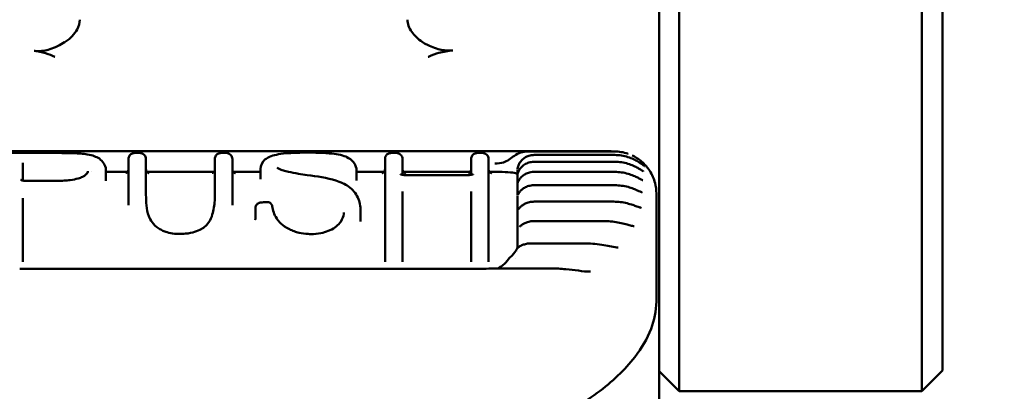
# Model space of a CAD drawing. Header units: millimetres. Extents: x 0 to 14369, y -869 to 2970.
# Tile 221 of 256: x 1254.75 to 1278.49, y 2600.51 to 2609.47. Entities that reach past the tile are written whole.
import ezdxf

# ---------------------------------------------------------------- set-up
doc = ezdxf.new("R2010")
doc.units = ezdxf.units.MM
doc.header["$LTSCALE"] = 10
doc.layers.add('Bemaßung (ISO)', color=7, linetype='Continuous', lineweight=25)
doc.layers.add('Sichtbar (ISO)', color=7, linetype='Continuous', lineweight=50)
doc.styles.add('Notiztext (DIN)', font='isocpeur.ttf')
doc.dimstyles.new('Standard (DIN)', dxfattribs={"dimscale": 10, "dimtxt": 3.5, "dimasz": 2.5, "dimexe": 3.175, "dimexo": 0.8, "dimgap": 0.8, "dimtad": 1, "dimrnd": 1e-08, "dimzin": 0, "dimtxsty": 'Notiztext (DIN)', "dimcen": 0.09, "dimdle": 10, "dimclrd": 256, "dimclre": 256, "dimclrt": 256, "dimadec": 0, "dimazin": 0, "dimtfac": 1, "dimtmove": 0, "dimatfit": 3, "dimfxl": 1, "dimtolj": 1, "dimtzin": 0, "dimlwd": -1, "dimlwe": -1, "dimarcsym": 0})

# ---------------------------------------------------------------- blocks, each defined once
blk = doc.blocks.new('*D17')
at = {"layer": 'Bemaßung (ISO)', "transparency": 16777216}
for p, q in [((1135.155, 2670.664), (1135.155, 2743.408)), ((1311.754, 2571.113), (1311.754, 2743.408)), ((1160.155, 2711.658), (1286.754, 2711.658))]:
    blk.add_line(p, q, dxfattribs=at)
for points in [[(1160.155, 2715.824), (1160.155, 2707.491), (1135.155, 2711.658)], [(1286.754, 2715.824), (1286.754, 2707.491), (1311.754, 2711.658)]]:
    blk.add_solid(points, dxfattribs=at)
at = {"layer": 'Defpoints', "color": 0, "transparency": 16777216}
for p in [(1311.754, 2711.658), (1135.155, 2662.664), (1311.754, 2563.113)]:
    blk.add_point(p, dxfattribs=at)
at = {"layer": 'Bemaßung (ISO)', "transparency": 16777216, "insert": (1163.079, 2761.658), "char_height": 35, "attachment_point": 1, "style": 'Notiztext (DIN)'}
blk.add_mtext('\\A1;176,60', dxfattribs=at)

msp = doc.modelspace()

# ---------------------------------------------------------------- linework, layer by layer
at = {"layer": 'Sichtbar (ISO)'}
for p, q in [((1277.005, 2601.264), (1277.005, 2618.546)), ((1270.655, 2601.014), (1270.655, 2618.296)), ((1276.505, 2618.296), (1276.505, 2601.014)), ((1270.17, 2595.02), (1270.17, 2616.695)), ((1255.606, 2606.257), (1254.551, 2606.257)), ((1254.755, 2606.302), (1265.755, 2606.302)), ((1257.378, 2605.245), (1257.378, 2606.111)), ((1257.654, 2606.257), (1257.524, 2606.257)), ((1257.8, 2606.111), (1257.8, 2605.247)), ((1259.461, 2605.247), (1259.461, 2606.111)), ((1259.737, 2606.257), (1259.606, 2606.257)), ((1259.882, 2606.111), (1259.882, 2605.245)), ((1263.563, 2603.901), (1263.563, 2606.111)), ((1263.839, 2606.257), (1263.709, 2606.257)), ((1263.984, 2606.111), (1263.984, 2605.73)), ((1265.639, 2605.73), (1265.639, 2606.111)), ((1265.915, 2606.257), (1265.785, 2606.257)), ((1268.894, 2606.302), (1265.995, 2606.302)), ((1266.06, 2606.111), (1266.06, 2603.901)), ((1266.999, 2606.293), (1269.095, 2606.293)), ((1267.155, 2606.209), (1269.105, 2606.209)), ((1269.518, 2606.199), (1269.518, 2606.199)), ((1254.827, 2606.02), (1254.827, 2605.594)), ((1260.562, 2605.627), (1260.562, 2605.872)), ((1269.105, 2606.044), (1267.155, 2606.044)), ((1256.401, 2605.729), (1256.401, 2605.729)), ((1256.486, 2605.804), (1256.486, 2605.804)), ((1256.835, 2605.582), (1256.835, 2605.827)), ((1257.357, 2605.804), (1256.835, 2605.804)), ((1259.44, 2605.804), (1257.821, 2605.804)), ((1260.562, 2605.804), (1259.903, 2605.804)), ((1262.876, 2605.857), (1262.876, 2605.613)), ((1263.542, 2605.804), (1262.876, 2605.804)), ((1265.618, 2605.804), (1264.005, 2605.804)), ((1265.539, 2605.722), (1264.084, 2605.722)), ((1265.639, 2605.721), (1265.639, 2605.721)), ((1266.755, 2605.729), (1266.755, 2605.846)), ((1266.755, 2605.523), (1266.755, 2605.723)), ((1269.105, 2605.801), (1267.155, 2605.801)), ((1255.65, 2605.584), (1254.927, 2605.584)), ((1266.755, 2605.24), (1266.755, 2605.507)), ((1269.105, 2605.48), (1267.155, 2605.48)), ((1254.827, 2605.165), (1254.827, 2603.901)), ((1257.378, 2604.997), (1257.378, 2605.245)), ((1259.882, 2604.997), (1259.882, 2605.245)), ((1263.984, 2605.329), (1263.984, 2603.901)), ((1265.639, 2603.901), (1265.639, 2605.329)), ((1266.755, 2604.883), (1266.755, 2605.22)), ((1270.105, 2605.283), (1270.105, 2604.362)), ((1260.442, 2604.922), (1260.442, 2604.682)), ((1269.08, 2605.084), (1267.155, 2605.084)), ((1262.974, 2604.603), (1262.974, 2604.856)), ((1266.755, 2604.461), (1266.755, 2604.859)), ((1268.869, 2604.616), (1267.155, 2604.616)), ((1266.755, 2604.007), (1266.755, 2604.427)), ((1270.105, 2602.675), (1270.105, 2604.362)), ((1268.406, 2604.078), (1267.083, 2604.078)), ((1254.827, 2603.901), (1254.827, 2603.634)), ((1263.563, 2603.901), (1263.563, 2603.634)), ((1263.984, 2603.901), (1263.984, 2603.634)), ((1265.639, 2603.901), (1265.639, 2603.634)), ((1266.06, 2603.901), (1266.06, 2603.634)), ((1266.625, 2603.789), (1266.625, 2603.789)), ((1266.733, 2603.929), (1266.733, 2603.929)), ((1266.751, 2603.953), (1266.751, 2603.953)), ((1266.754, 2603.882), (1266.754, 2603.882)), ((1266.712, 2603.724), (1266.712, 2603.724)), ((1254.755, 2603.462), (1265.755, 2603.462)), ((1266.248, 2603.474), (1267.565, 2603.474)), ((1277.005, 2601.264), (1277.005, 2601.014)), ((1270.655, 2600.514), (1270.17, 2600.999)), ((1270.655, 2600.514), (1270.655, 2601.014)), ((1276.505, 2601.014), (1276.505, 2600.514)), ((1277.005, 2601.014), (1276.505, 2600.514)), ((1276.505, 2600.514), (1270.655, 2600.514))]:
    msp.add_line(p, q, dxfattribs=at)
for centre, major_axis, ratio, start_param, end_param in [((1256.361, 2605.562), (-0.074, 0.131), 0.832748, 6.28307, 6.283163), ((1257.278, 2605.865), (0.1, 0), 0.996577, 6.281513, 6.283185), ((1257.9, 2605.865), (-0.1, 0), 0.996577, 0, 0.005181), ((1259.361, 2605.865), (0.1, 0), 0.996577, 6.281522, 6.283185), ((1259.982, 2605.865), (-0.1, 0.0001), 0.996577, 0, 0.006031), ((1263.463, 2605.865), (0.1, 0), 0.996577, 6.277479, 6.283185), ((1264.084, 2605.865), (-0.1, 0.0001), 0.996577, 0, 0.005642), ((1265.539, 2605.865), (0.1, 0.0001), 0.996577, 6.27738, 6.283185), ((1266.16, 2605.865), (-0.1, 0), 0.996577, 0, 0.005205), ((1262.976, 2605.615), (-0.0983, -0.0184), 0.974407, 6.120785, 6.283233), ((1269.105, 2605.283), (1, 0), 0.998018, 6.282926, 6.282959), ((1260.542, 2604.934), (-0.1, 0.0008), 0.447022, 6.283143, 6.312986), ((1260.443, 2604.917), (-0.0001, 0.039), 0.022566, 1.131857, 1.442758), ((1260.542, 2604.922), (-0.1, 0), 0.212191, 0, 0.026961), ((1259.4, 2604.45), (-0.115, 0.097), 0.786284, 6.283001, 6.283185), ((1267.155, 2604.003), (-0.4, 0), 0.83762, 6.282843, 6.283129)]:
    msp.add_ellipse(centre, major_axis=major_axis, ratio=ratio, start_param=start_param, end_param=end_param, dxfattribs=at)
for points, knots in [([(1256.205, 2609.469), (1256.205, 2609.391), (1256.182, 2609.311), (1256.078, 2609.124), (1255.981, 2609.021), (1255.848, 2608.933), (1255.842, 2608.929), (1255.835, 2608.924)], [0.1748158, 0.1748158, 0.1748158, 0.1748158, 0.2212499, 0.2212499, 0.2840532, 0.2840532, 0.2871921, 0.2871921, 0.2871921, 0.2871921]), ([(1264.518, 2608.898), (1264.499, 2608.909), (1264.48, 2608.92), (1264.357, 2609.001), (1264.269, 2609.084), (1264.14, 2609.271), (1264.105, 2609.372), (1264.105, 2609.469)], [0.4389243, 0.4389243, 0.4389243, 0.4389243, 0.4476589, 0.4476589, 0.5001998, 0.5001998, 0.5553524, 0.5553524, 0.5553524, 0.5553524]), ([(1255.835, 2608.924), (1255.732, 2608.859), (1255.606, 2608.795), (1255.433, 2608.741), (1255.384, 2608.73), (1255.303, 2608.717), (1255.273, 2608.714), (1255.21, 2608.711), (1255.179, 2608.712), (1255.132, 2608.715), (1255.115, 2608.717), (1255.1, 2608.719)], [0.00000121, 0.00000121, 0.00000121, 0.00000121, 0.05030669, 0.05030669, 0.0681473, 0.0681473, 0.07860657, 0.07860657, 0.08916185, 0.08916185, 0.0946502, 0.0946502, 0.0946502, 0.0946502]), ([(1264.518, 2608.898), (1264.527, 2608.893), (1264.537, 2608.887), (1264.611, 2608.847), (1264.718, 2608.794), (1264.892, 2608.748), (1264.938, 2608.738), (1265.017, 2608.728), (1265.048, 2608.726), (1265.09, 2608.725), (1265.1, 2608.725), (1265.141, 2608.725), (1265.171, 2608.727), (1265.201, 2608.73)], [-0.08731532, -0.08731532, -0.08731532, -0.08731532, -0.08058853, -0.08058853, -0.03663605, -0.03663605, -0.02177314, -0.02177314, -0.0122244, -0.0122244, -0.00922409, -0.00922409, -0.00000418, -0.00000418, -0.00000418, -0.00000418]), ([(1265.201, 2608.73), (1265.083, 2608.718), (1264.969, 2608.697), (1264.786, 2608.647), (1264.695, 2608.617), (1264.607, 2608.572), (1264.606, 2608.571), (1264.605, 2608.571)], [-0.08711537, -0.08711537, -0.08711537, -0.08711537, -0.03614257, -0.03614257, 0, 0, 0.00052818, 0.00052818, 0.00052818, 0.00052818]), ([(1255.1, 2608.719), (1255.197, 2608.705), (1255.291, 2608.685), (1255.46, 2608.635), (1255.535, 2608.607), (1255.602, 2608.572), (1255.604, 2608.571), (1255.605, 2608.571)], [0.00106253, 0.00106253, 0.00106253, 0.00106253, 0.03145088, 0.03145088, 0.05880463, 0.05880463, 0.05932217, 0.05932217, 0.05932217, 0.05932217]), ([(1256.046, 2606.252), (1256.112, 2606.249), (1256.175, 2606.246), (1256.288, 2606.237), (1256.34, 2606.231), (1256.385, 2606.223)], [0, 0, 0, 0, 0.02081414, 0.02081414, 0.04276084, 0.04276084, 0.04276084, 0.04276084]), ([(1256.385, 2606.223), (1256.452, 2606.212), (1256.505, 2606.198), (1256.599, 2606.164), (1256.64, 2606.143), (1256.675, 2606.12)], [0, 0, 0, 0, 0.03252659, 0.03252659, 0.06501347, 0.06501347, 0.06501347, 0.06501347]), ([(1256.675, 2606.12), (1256.764, 2606.06), (1256.824, 2605.961), (1256.835, 2605.851), (1256.835, 2605.839), (1256.835, 2605.827)], [0, 0, 0, 0, 0.07975932, 0.07975932, 0.09001158, 0.09001158, 0.09001158, 0.09001158]), ([(1257.38, 2606.13), (1257.381, 2606.145), (1257.386, 2606.16), (1257.399, 2606.187), (1257.407, 2606.2), (1257.428, 2606.222), (1257.44, 2606.231), (1257.466, 2606.246), (1257.481, 2606.251), (1257.505, 2606.256), (1257.515, 2606.257), (1257.524, 2606.257)], [0, 0, 0, 0, 0.0045722, 0.0045722, 0.00912273, 0.00912273, 0.01377877, 0.01377877, 0.01860025, 0.01860025, 0.02153061, 0.02153061, 0.02153061, 0.02153061]), ([(1257.654, 2606.257), (1257.671, 2606.257), (1257.688, 2606.254), (1257.72, 2606.242), (1257.734, 2606.234), (1257.76, 2606.213), (1257.77, 2606.201), (1257.787, 2606.174), (1257.793, 2606.159), (1257.797, 2606.139), (1257.798, 2606.134), (1257.798, 2606.13)], [0, 0, 0, 0, 0.00534903, 0.00534903, 0.01051101, 0.01051101, 0.01542222, 0.01542222, 0.02012987, 0.02012987, 0.02151894, 0.02151894, 0.02151894, 0.02151894]), ([(1257.798, 2606.13), (1257.799, 2606.127), (1257.799, 2606.12), (1257.8, 2606.114), (1257.8, 2606.111)], [0.0009351, 0.0009351, 0.0009351, 0.0009351, 0.5, 0.9999987, 0.9999987, 0.9999987, 0.9999987]), ([(1259.462, 2606.13), (1259.464, 2606.145), (1259.468, 2606.16), (1259.481, 2606.187), (1259.49, 2606.2), (1259.51, 2606.222), (1259.522, 2606.231), (1259.549, 2606.246), (1259.564, 2606.251), (1259.588, 2606.256), (1259.597, 2606.257), (1259.606, 2606.257)], [0, 0, 0, 0, 0.0045722, 0.0045722, 0.00912273, 0.00912273, 0.01377877, 0.01377877, 0.01860025, 0.01860025, 0.02153061, 0.02153061, 0.02153061, 0.02153061]), ([(1259.737, 2606.257), (1259.754, 2606.257), (1259.771, 2606.254), (1259.802, 2606.242), (1259.817, 2606.234), (1259.842, 2606.213), (1259.853, 2606.201), (1259.869, 2606.174), (1259.875, 2606.159), (1259.88, 2606.139), (1259.88, 2606.134), (1259.881, 2606.13)], [0, 0, 0, 0, 0.00534903, 0.00534903, 0.01051101, 0.01051101, 0.01542222, 0.01542222, 0.02012987, 0.02012987, 0.02151894, 0.02151894, 0.02151894, 0.02151894]), ([(1259.881, 2606.13), (1259.881, 2606.127), (1259.882, 2606.12), (1259.882, 2606.114), (1259.882, 2606.111)], [0.0009351, 0.0009351, 0.0009351, 0.0009351, 0.5, 0.9999987, 0.9999987, 0.9999987, 0.9999987]), ([(1260.562, 2605.872), (1260.562, 2605.953), (1260.604, 2606.041), (1260.701, 2606.125), (1260.738, 2606.147), (1260.78, 2606.166)], [0, 0, 0, 0, 0.06177874, 0.06177874, 0.09385653, 0.09385653, 0.09385653, 0.09385653]), ([(1260.78, 2606.166), (1260.826, 2606.187), (1260.879, 2606.203), (1261.009, 2606.23), (1261.089, 2606.241), (1261.183, 2606.249)], [0, 0, 0, 0, 0.03500215, 0.03500215, 0.07168103, 0.07168103, 0.07168103, 0.07168103]), ([(1261.183, 2606.249), (1261.227, 2606.252), (1261.273, 2606.255), (1261.365, 2606.26), (1261.41, 2606.262), (1261.53, 2606.265), (1261.606, 2606.266), (1261.682, 2606.266)], [0, 0, 0, 0, 0.01681197, 0.01681197, 0.03155638, 0.03155638, 0.05433913, 0.05433913, 0.05433913, 0.05433913]), ([(1261.682, 2606.266), (1261.779, 2606.266), (1261.877, 2606.265), (1262.048, 2606.259), (1262.124, 2606.255), (1262.201, 2606.249), (1262.211, 2606.249), (1262.22, 2606.248)], [0, 0, 0, 0, 0.02897841, 0.02897841, 0.05469035, 0.05469035, 0.05838168, 0.05838168, 0.05838168, 0.05838168]), ([(1262.22, 2606.248), (1262.302, 2606.241), (1262.374, 2606.232), (1262.507, 2606.207), (1262.567, 2606.19), (1262.627, 2606.165), (1262.634, 2606.162), (1262.642, 2606.158)], [0, 0, 0, 0, 0.03200245, 0.03200245, 0.06976099, 0.06976099, 0.0755721, 0.0755721, 0.0755721, 0.0755721]), ([(1263.564, 2606.13), (1263.566, 2606.145), (1263.57, 2606.16), (1263.583, 2606.187), (1263.592, 2606.2), (1263.612, 2606.222), (1263.624, 2606.231), (1263.651, 2606.246), (1263.666, 2606.251), (1263.69, 2606.256), (1263.699, 2606.257), (1263.709, 2606.257)], [0, 0, 0, 0, 0.0045722, 0.0045722, 0.00912273, 0.00912273, 0.01377877, 0.01377877, 0.01860025, 0.01860025, 0.02153062, 0.02153062, 0.02153062, 0.02153062]), ([(1263.839, 2606.257), (1263.856, 2606.257), (1263.873, 2606.254), (1263.904, 2606.242), (1263.919, 2606.234), (1263.944, 2606.213), (1263.955, 2606.201), (1263.971, 2606.174), (1263.977, 2606.159), (1263.982, 2606.139), (1263.982, 2606.134), (1263.983, 2606.13)], [0, 0, 0, 0, 0.00534903, 0.00534903, 0.01051101, 0.01051101, 0.01542222, 0.01542222, 0.02012987, 0.02012987, 0.02151894, 0.02151894, 0.02151894, 0.02151894]), ([(1263.983, 2606.13), (1263.983, 2606.127), (1263.984, 2606.12), (1263.984, 2606.114), (1263.984, 2606.111)], [0.0009351, 0.0009351, 0.0009351, 0.0009351, 0.5, 0.9999986, 0.9999986, 0.9999986, 0.9999986]), ([(1265.64, 2606.13), (1265.642, 2606.145), (1265.647, 2606.16), (1265.659, 2606.187), (1265.668, 2606.2), (1265.688, 2606.222), (1265.7, 2606.231), (1265.727, 2606.246), (1265.742, 2606.251), (1265.766, 2606.256), (1265.775, 2606.257), (1265.785, 2606.257)], [0, 0, 0, 0, 0.0045722, 0.0045722, 0.00912273, 0.00912273, 0.01377877, 0.01377877, 0.01860025, 0.01860025, 0.02153061, 0.02153061, 0.02153061, 0.02153061]), ([(1265.915, 2606.257), (1265.932, 2606.257), (1265.949, 2606.254), (1265.98, 2606.242), (1265.995, 2606.234), (1266.02, 2606.213), (1266.031, 2606.201), (1266.047, 2606.174), (1266.053, 2606.159), (1266.058, 2606.139), (1266.059, 2606.134), (1266.059, 2606.13)], [0, 0, 0, 0, 0.00534904, 0.00534904, 0.01051102, 0.01051102, 0.01542222, 0.01542222, 0.02012987, 0.02012987, 0.02151894, 0.02151894, 0.02151894, 0.02151894]), ([(1266.059, 2606.13), (1266.06, 2606.127), (1266.06, 2606.12), (1266.06, 2606.114), (1266.06, 2606.111)], [0.0009351, 0.0009351, 0.0009351, 0.0009351, 0.5, 0.9999987, 0.9999987, 0.9999987, 0.9999987]), ([(1266.211, 2606.004), (1266.288, 2606.004), (1266.359, 2606.009), (1266.466, 2606.044), (1266.509, 2606.069), (1266.596, 2606.131), (1266.637, 2606.163), (1266.73, 2606.222), (1266.783, 2606.249), (1266.89, 2606.283), (1266.945, 2606.293), (1266.999, 2606.293)], [0, 0, 0, 0, 0.02576362, 0.02576362, 0.04644061, 0.04644061, 0.0630425, 0.0630425, 0.08061884, 0.08061884, 0.09683917, 0.09683917, 0.09683917, 0.09683917]), ([(1266.755, 2605.856), (1266.755, 2605.857), (1266.755, 2605.86), (1266.756, 2605.868), (1266.756, 2605.875), (1266.76, 2605.898), (1266.764, 2605.918), (1266.779, 2605.963), (1266.79, 2605.989), (1266.822, 2606.042), (1266.843, 2606.068), (1266.892, 2606.116), (1266.921, 2606.138), (1266.986, 2606.174), (1267.022, 2606.189), (1267.091, 2606.205), (1267.123, 2606.209), (1267.155, 2606.209)], [0, 0, 0, 0, 0.00355203, 0.00355203, 0.00969238, 0.00969238, 0.02019338, 0.02019338, 0.03117216, 0.03117216, 0.04211515, 0.04211515, 0.0531002, 0.0531002, 0.06472728, 0.06472728, 0.07429002, 0.07429002, 0.07429002, 0.07429002]), ([(1269.095, 2606.293), (1269.202, 2606.293), (1269.311, 2606.275), (1269.417, 2606.24), (1269.422, 2606.238), (1269.428, 2606.236)], [0, 0, 0, 0, 0.03213484, 0.03213484, 0.03383381, 0.03383381, 0.03383381, 0.03383381]), ([(1269.105, 2606.209), (1269.211, 2606.209), (1269.32, 2606.191), (1269.467, 2606.145), (1269.512, 2606.127), (1269.592, 2606.089), (1269.628, 2606.07), (1269.686, 2606.035), (1269.71, 2606.019), (1269.747, 2605.993), (1269.762, 2605.982), (1269.785, 2605.965), (1269.794, 2605.958), (1269.807, 2605.948), (1269.811, 2605.944), (1269.817, 2605.94), (1269.818, 2605.939), (1269.819, 2605.939), (1269.819, 2605.939), (1269.819, 2605.939)], [0, 0, 0, 0, 0.03197006, 0.03197006, 0.0468081, 0.0468081, 0.05949596, 0.05949596, 0.06938989, 0.06938989, 0.07680407, 0.07680407, 0.08259615, 0.08259615, 0.08692758, 0.08692758, 0.0899975, 0.0899975, 0.09022281, 0.09022281, 0.09022281, 0.09022281]), ([(1269.518, 2606.199), (1269.6, 2606.162), (1269.679, 2606.111), (1269.825, 2605.987), (1269.891, 2605.911), (1270.003, 2605.737), (1270.047, 2605.637), (1270.094, 2605.451), (1270.105, 2605.367), (1270.105, 2605.283)], [0, 0, 0, 0, 0.0285218, 0.0285218, 0.058561, 0.058561, 0.0910015, 0.0910015, 0.1163972, 0.1163972, 0.1163972, 0.1163972]), ([(1260.963, 2605.906), (1260.963, 2605.906), (1260.963, 2605.906), (1260.964, 2605.904), (1260.969, 2605.899), (1260.988, 2605.884), (1261.004, 2605.875), (1261.025, 2605.864)], [0.02735148, 0.02735148, 0.02735148, 0.02735148, 0.03122142, 0.03122142, 0.04735863, 0.04735863, 0.06415666, 0.06415666, 0.06415666, 0.06415666]), ([(1266.756, 2605.731), (1266.756, 2605.731), (1266.756, 2605.731), (1266.756, 2605.732), (1266.756, 2605.732), (1266.756, 2605.734), (1266.757, 2605.737), (1266.759, 2605.747), (1266.76, 2605.756), (1266.768, 2605.784), (1266.776, 2605.804), (1266.798, 2605.848), (1266.814, 2605.873), (1266.854, 2605.921), (1266.878, 2605.943), (1266.935, 2605.985), (1266.969, 2606.003), (1267.041, 2606.03), (1267.08, 2606.039), (1267.131, 2606.044), (1267.143, 2606.044), (1267.155, 2606.044)], [0.01545825, 0.01545825, 0.01545825, 0.01545825, 0.01559838, 0.01559838, 0.01688382, 0.01688382, 0.01985851, 0.01985851, 0.02721279, 0.02721279, 0.03717495, 0.03717495, 0.04808012, 0.04808012, 0.05868273, 0.05868273, 0.07020161, 0.07020161, 0.08202318, 0.08202318, 0.08561483, 0.08561483, 0.08561483, 0.08561483]), ([(1269.105, 2606.044), (1269.212, 2606.044), (1269.32, 2606.028), (1269.467, 2605.983), (1269.513, 2605.966), (1269.592, 2605.931), (1269.627, 2605.913), (1269.683, 2605.882), (1269.706, 2605.868), (1269.741, 2605.846), (1269.755, 2605.838), (1269.775, 2605.825), (1269.782, 2605.82), (1269.792, 2605.815), (1269.795, 2605.813), (1269.798, 2605.812), (1269.798, 2605.811), (1269.798, 2605.811)], [0, 0, 0, 0, 0.03201636, 0.03201636, 0.04684702, 0.04684702, 0.05935502, 0.05935502, 0.0688565, 0.0688565, 0.0757962, 0.0757962, 0.08083193, 0.08083193, 0.0843837, 0.0843837, 0.08595568, 0.08595568, 0.08595568, 0.08595568]), ([(1255.65, 2605.584), (1255.71, 2605.584), (1255.77, 2605.586), (1255.878, 2605.593), (1255.927, 2605.597), (1256.043, 2605.613), (1256.109, 2605.626), (1256.205, 2605.654), (1256.24, 2605.668), (1256.274, 2605.685), (1256.281, 2605.689), (1256.287, 2605.692)], [0, 0, 0, 0, 0.01797945, 0.01797945, 0.03306086, 0.03306086, 0.05592827, 0.05592827, 0.07427749, 0.07427749, 0.07924196, 0.07924196, 0.07924196, 0.07924196]), ([(1256.287, 2605.692), (1256.326, 2605.714), (1256.35, 2605.735), (1256.386, 2605.772), (1256.393, 2605.788), (1256.4, 2605.808), (1256.401, 2605.814), (1256.401, 2605.821)], [0, 0, 0, 0, 0.02931678, 0.02931678, 0.06594166, 0.06594166, 0.09345113, 0.09345113, 0.09345113, 0.09345113]), ([(1257.311, 2605.772), (1257.311, 2605.772), (1257.311, 2605.772), (1257.312, 2605.772), (1257.312, 2605.772), (1257.315, 2605.773), (1257.317, 2605.774), (1257.323, 2605.776), (1257.326, 2605.778), (1257.333, 2605.782), (1257.336, 2605.784), (1257.345, 2605.79), (1257.349, 2605.795), (1257.359, 2605.806), (1257.364, 2605.813), (1257.373, 2605.83), (1257.376, 2605.84), (1257.378, 2605.855), (1257.378, 2605.86), (1257.378, 2605.864)], [0.02332192, 0.02332192, 0.02332192, 0.02332192, 0.02374328, 0.02374328, 0.02485495, 0.02485495, 0.0265227, 0.0265227, 0.02789426, 0.02789426, 0.02937383, 0.02937383, 0.03135636, 0.03135636, 0.03406334, 0.03406334, 0.03718366, 0.03718366, 0.03858481, 0.03858481, 0.03858481, 0.03858481]), ([(1257.8, 2605.864), (1257.8, 2605.853), (1257.801, 2605.843), (1257.808, 2605.823), (1257.813, 2605.813), (1257.826, 2605.797), (1257.833, 2605.79), (1257.844, 2605.782), (1257.847, 2605.78), (1257.853, 2605.778), (1257.855, 2605.777), (1257.859, 2605.774), (1257.862, 2605.774), (1257.865, 2605.773), (1257.866, 2605.772), (1257.867, 2605.772), (1257.867, 2605.772), (1257.867, 2605.772)], [0, 0, 0, 0, 0.00322914, 0.00322914, 0.00645042, 0.00645042, 0.00961174, 0.00961174, 0.01090882, 0.01090882, 0.01184502, 0.01184502, 0.01334239, 0.01334239, 0.01467993, 0.01467993, 0.01523997, 0.01523997, 0.01523997, 0.01523997]), ([(1259.394, 2605.772), (1259.394, 2605.772), (1259.394, 2605.772), (1259.394, 2605.772), (1259.395, 2605.772), (1259.397, 2605.773), (1259.4, 2605.774), (1259.405, 2605.776), (1259.409, 2605.778), (1259.415, 2605.782), (1259.419, 2605.784), (1259.427, 2605.79), (1259.432, 2605.795), (1259.442, 2605.806), (1259.447, 2605.813), (1259.455, 2605.83), (1259.458, 2605.84), (1259.461, 2605.855), (1259.461, 2605.86), (1259.461, 2605.864)], [0.02332194, 0.02332194, 0.02332194, 0.02332194, 0.02374326, 0.02374326, 0.02485497, 0.02485497, 0.02652274, 0.02652274, 0.0278942, 0.0278942, 0.0293738, 0.0293738, 0.03135647, 0.03135647, 0.03406347, 0.03406347, 0.03718378, 0.03718378, 0.0385849, 0.0385849, 0.0385849, 0.0385849]), ([(1259.882, 2605.864), (1259.882, 2605.853), (1259.884, 2605.843), (1259.891, 2605.823), (1259.896, 2605.813), (1259.908, 2605.797), (1259.916, 2605.79), (1259.927, 2605.782), (1259.93, 2605.78), (1259.935, 2605.778), (1259.937, 2605.777), (1259.942, 2605.774), (1259.945, 2605.774), (1259.948, 2605.773), (1259.949, 2605.772), (1259.949, 2605.772), (1259.949, 2605.772), (1259.949, 2605.772)], [0, 0, 0, 0, 0.00322931, 0.00322931, 0.00645064, 0.00645064, 0.00961162, 0.00961162, 0.01090745, 0.01090745, 0.01184239, 0.01184239, 0.0133389, 0.0133389, 0.01467717, 0.01467717, 0.01523314, 0.01523314, 0.01523314, 0.01523314]), ([(1261.025, 2605.864), (1261.033, 2605.861), (1261.044, 2605.856), (1261.073, 2605.845), (1261.093, 2605.839), (1261.15, 2605.823), (1261.191, 2605.813), (1261.309, 2605.787), (1261.39, 2605.772), (1261.542, 2605.747), (1261.613, 2605.737), (1261.684, 2605.726)], [0, 0, 0, 0, 0.00772372, 0.00772372, 0.01739638, 0.01739638, 0.03382427, 0.03382427, 0.06257913, 0.06257913, 0.08621258, 0.08621258, 0.08621258, 0.08621258]), ([(1263.496, 2605.772), (1263.496, 2605.772), (1263.496, 2605.772), (1263.496, 2605.772), (1263.497, 2605.772), (1263.499, 2605.773), (1263.5, 2605.773), (1263.503, 2605.774), (1263.506, 2605.775), (1263.512, 2605.778), (1263.515, 2605.78), (1263.522, 2605.785), (1263.526, 2605.788), (1263.535, 2605.796), (1263.541, 2605.802), (1263.55, 2605.815), (1263.555, 2605.824), (1263.561, 2605.843), (1263.563, 2605.854), (1263.563, 2605.864)], [0.02329832, 0.02329832, 0.02329832, 0.02329832, 0.02371033, 0.02371033, 0.02483218, 0.02483218, 0.0256779, 0.0256779, 0.0271068, 0.0271068, 0.02845419, 0.02845419, 0.03012638, 0.03012638, 0.03243421, 0.03243421, 0.03535575, 0.03535575, 0.03854671, 0.03854671, 0.03854671, 0.03854671]), ([(1263.937, 2605.743), (1263.937, 2605.743), (1263.938, 2605.743), (1263.942, 2605.741), (1263.945, 2605.74), (1263.955, 2605.737), (1263.961, 2605.735), (1263.978, 2605.731), (1263.989, 2605.729), (1264.014, 2605.726), (1264.028, 2605.724), (1264.057, 2605.723), (1264.071, 2605.722), (1264.084, 2605.722)], [0.01709669, 0.01709669, 0.01709669, 0.01709669, 0.01933252, 0.01933252, 0.02211798, 0.02211798, 0.02540461, 0.02540461, 0.02944954, 0.02944954, 0.03408913, 0.03408913, 0.03822372, 0.03822372, 0.03822372, 0.03822372]), ([(1263.984, 2605.864), (1263.984, 2605.853), (1263.986, 2605.843), (1263.993, 2605.823), (1263.998, 2605.813), (1264.011, 2605.797), (1264.018, 2605.79), (1264.029, 2605.782), (1264.032, 2605.78), (1264.037, 2605.778), (1264.039, 2605.777), (1264.044, 2605.774), (1264.047, 2605.774), (1264.05, 2605.773), (1264.051, 2605.772), (1264.051, 2605.772), (1264.051, 2605.772), (1264.051, 2605.772)], [0, 0, 0, 0, 0.00322923, 0.00322923, 0.00645054, 0.00645054, 0.00961167, 0.00961167, 0.01090807, 0.01090807, 0.01184359, 0.01184359, 0.01334049, 0.01334049, 0.01467843, 0.01467843, 0.01523626, 0.01523626, 0.01523626, 0.01523626]), ([(1265.539, 2605.722), (1265.557, 2605.722), (1265.575, 2605.723), (1265.609, 2605.726), (1265.625, 2605.728), (1265.652, 2605.733), (1265.664, 2605.736), (1265.675, 2605.739), (1265.678, 2605.74), (1265.684, 2605.742), (1265.687, 2605.743), (1265.687, 2605.743)], [0, 0, 0, 0, 0.00542427, 0.00542427, 0.01073596, 0.01073596, 0.01568976, 0.01568976, 0.0177805, 0.0177805, 0.02109155, 0.02109155, 0.02109155, 0.02109155]), ([(1265.572, 2605.772), (1265.572, 2605.772), (1265.572, 2605.772), (1265.572, 2605.772), (1265.573, 2605.772), (1265.575, 2605.773), (1265.576, 2605.773), (1265.579, 2605.774), (1265.582, 2605.775), (1265.588, 2605.778), (1265.591, 2605.78), (1265.598, 2605.785), (1265.602, 2605.788), (1265.612, 2605.796), (1265.617, 2605.802), (1265.626, 2605.815), (1265.631, 2605.824), (1265.637, 2605.843), (1265.639, 2605.854), (1265.639, 2605.864)], [0.02329736, 0.02329736, 0.02329736, 0.02329736, 0.02370149, 0.02370149, 0.02483136, 0.02483136, 0.0256801, 0.0256801, 0.02711108, 0.02711108, 0.02845833, 0.02845833, 0.03012942, 0.03012942, 0.03243602, 0.03243602, 0.03535695, 0.03535695, 0.03854589, 0.03854589, 0.03854589, 0.03854589]), ([(1266.06, 2605.864), (1266.06, 2605.853), (1266.062, 2605.843), (1266.069, 2605.823), (1266.074, 2605.813), (1266.087, 2605.797), (1266.094, 2605.79), (1266.105, 2605.782), (1266.108, 2605.78), (1266.113, 2605.778), (1266.115, 2605.777), (1266.12, 2605.774), (1266.123, 2605.774), (1266.126, 2605.773), (1266.127, 2605.772), (1266.127, 2605.772), (1266.127, 2605.772), (1266.127, 2605.772)], [0, 0, 0, 0, 0.00322914, 0.00322914, 0.00645042, 0.00645042, 0.00961173, 0.00961173, 0.01090878, 0.01090878, 0.01184494, 0.01184494, 0.01334229, 0.01334229, 0.01467985, 0.01467985, 0.01523978, 0.01523978, 0.01523978, 0.01523978]), ([(1266.755, 2605.748), (1266.755, 2605.76), (1266.73, 2605.771), (1266.628, 2605.788), (1266.551, 2605.793), (1266.373, 2605.8), (1266.261, 2605.802), (1266.12, 2605.803), (1266.101, 2605.803), (1266.082, 2605.803)], [-0.4541071, -0.4541071, -0.4541071, -0.4541071, -0.4161216, -0.4161216, -0.3781361, -0.3781361, -0.3403282, -0.3403282, -0.3346391, -0.3346391, -0.3346391, -0.3346391]), ([(1266.761, 2605.535), (1266.761, 2605.535), (1266.761, 2605.535), (1266.761, 2605.536), (1266.761, 2605.537), (1266.763, 2605.541), (1266.764, 2605.546), (1266.77, 2605.56), (1266.774, 2605.571), (1266.788, 2605.599), (1266.801, 2605.62), (1266.835, 2605.663), (1266.857, 2605.685), (1266.908, 2605.726), (1266.938, 2605.745), (1267.003, 2605.775), (1267.039, 2605.787), (1267.102, 2605.799), (1267.129, 2605.801), (1267.155, 2605.801)], [0.01432361, 0.01432361, 0.01432361, 0.01432361, 0.01486405, 0.01486405, 0.01695075, 0.01695075, 0.02135161, 0.02135161, 0.02758143, 0.02758143, 0.03770086, 0.03770086, 0.04846881, 0.04846881, 0.05926586, 0.05926586, 0.07065794, 0.07065794, 0.07851269, 0.07851269, 0.07851269, 0.07851269]), ([(1269.105, 2605.801), (1269.212, 2605.801), (1269.32, 2605.785), (1269.468, 2605.742), (1269.513, 2605.726), (1269.591, 2605.694), (1269.626, 2605.678), (1269.68, 2605.651), (1269.701, 2605.639), (1269.734, 2605.622), (1269.746, 2605.616), (1269.763, 2605.607), (1269.769, 2605.604), (1269.776, 2605.601), (1269.778, 2605.601), (1269.779, 2605.6), (1269.779, 2605.6), (1269.779, 2605.6)], [0, 0, 0, 0, 0.03205723, 0.03205723, 0.04686062, 0.04686062, 0.05914042, 0.05914042, 0.06820084, 0.06820084, 0.07457175, 0.07457175, 0.0789023, 0.0789023, 0.08181053, 0.08181053, 0.08258204, 0.08258204, 0.08258204, 0.08258204]), ([(1254.785, 2605.607), (1254.785, 2605.607), (1254.785, 2605.607), (1254.786, 2605.606), (1254.787, 2605.606), (1254.793, 2605.603), (1254.797, 2605.602), (1254.808, 2605.598), (1254.816, 2605.596), (1254.834, 2605.592), (1254.846, 2605.59), (1254.872, 2605.587), (1254.887, 2605.585), (1254.91, 2605.584), (1254.918, 2605.584), (1254.927, 2605.584)], [0.01638781, 0.01638781, 0.01638781, 0.01638781, 0.01674286, 0.01674286, 0.01936135, 0.01936135, 0.02225495, 0.02225495, 0.02567305, 0.02567305, 0.02973801, 0.02973801, 0.03433485, 0.03433485, 0.03683621, 0.03683621, 0.03683621, 0.03683621]), ([(1262.374, 2605.594), (1262.494, 2605.556), (1262.598, 2605.507), (1262.733, 2605.412), (1262.777, 2605.372), (1262.813, 2605.329)], [0, 0, 0, 0, 0.04769127, 0.04769127, 0.07696335, 0.07696335, 0.07696335, 0.07696335]), ([(1266.77, 2605.26), (1266.77, 2605.26), (1266.77, 2605.26), (1266.771, 2605.261), (1266.771, 2605.262), (1266.773, 2605.266), (1266.775, 2605.27), (1266.782, 2605.282), (1266.788, 2605.291), (1266.806, 2605.317), (1266.821, 2605.335), (1266.858, 2605.371), (1266.88, 2605.389), (1266.933, 2605.424), (1266.965, 2605.441), (1267.035, 2605.466), (1267.073, 2605.474), (1267.126, 2605.48), (1267.14, 2605.48), (1267.155, 2605.48)], [0.01279696, 0.01279696, 0.01279696, 0.01279696, 0.01345187, 0.01345187, 0.01528312, 0.01528312, 0.01864221, 0.01864221, 0.02493135, 0.02493135, 0.03444484, 0.03444484, 0.04416356, 0.04416356, 0.05530019, 0.05530019, 0.06685655, 0.06685655, 0.07122022, 0.07122022, 0.07122022, 0.07122022]), ([(1269.105, 2605.48), (1269.212, 2605.48), (1269.32, 2605.465), (1269.468, 2605.425), (1269.513, 2605.41), (1269.59, 2605.381), (1269.623, 2605.366), (1269.675, 2605.344), (1269.695, 2605.335), (1269.725, 2605.322), (1269.735, 2605.317), (1269.749, 2605.312), (1269.754, 2605.31), (1269.759, 2605.309), (1269.76, 2605.309), (1269.76, 2605.309), (1269.76, 2605.309), (1269.76, 2605.309)], [0, 0, 0, 0, 0.03207788, 0.03207788, 0.04683101, 0.04683101, 0.0588242, 0.0588242, 0.06738412, 0.06738412, 0.07316789, 0.07316789, 0.07690203, 0.07690203, 0.07938898, 0.07938898, 0.07966097, 0.07966097, 0.07966097, 0.07966097]), ([(1259.285, 2604.547), (1259.332, 2604.603), (1259.361, 2604.666), (1259.425, 2604.842), (1259.443, 2604.957), (1259.458, 2605.127), (1259.461, 2605.188), (1259.461, 2605.247)], [0, 0, 0, 0, 0.0446298, 0.0446298, 0.1257401, 0.1257401, 0.1745503, 0.1745503, 0.1745503, 0.1745503]), ([(1262.813, 2605.329), (1262.89, 2605.238), (1262.936, 2605.134), (1262.969, 2604.972), (1262.974, 2604.914), (1262.974, 2604.856)], [0, 0, 0, 0, 0.06191316, 0.06191316, 0.09576557, 0.09576557, 0.09576557, 0.09576557]), ([(1260.442, 2604.935), (1260.442, 2604.949), (1260.444, 2604.964), (1260.454, 2604.991), (1260.461, 2605.004), (1260.478, 2605.026), (1260.489, 2605.035), (1260.512, 2605.05), (1260.524, 2605.055), (1260.546, 2605.061), (1260.554, 2605.062), (1260.562, 2605.063)], [0, 0, 0, 0, 0.00443309, 0.00443309, 0.00877335, 0.00877335, 0.01295719, 0.01295719, 0.01715446, 0.01715446, 0.01971645, 0.01971645, 0.01971645, 0.01971645]), ([(1260.712, 2605.075), (1260.726, 2605.077), (1260.742, 2605.075), (1260.769, 2605.067), (1260.783, 2605.061), (1260.805, 2605.045), (1260.814, 2605.036), (1260.829, 2605.014), (1260.835, 2605.002), (1260.841, 2604.984), (1260.842, 2604.978), (1260.843, 2604.973)], [0, 0, 0, 0, 0.00467111, 0.00467111, 0.00902482, 0.00902482, 0.0130717, 0.0130717, 0.01707007, 0.01707007, 0.01887348, 0.01887348, 0.01887348, 0.01887348]), ([(1266.785, 2604.908), (1266.785, 2604.908), (1266.786, 2604.908), (1266.787, 2604.91), (1266.788, 2604.912), (1266.793, 2604.918), (1266.797, 2604.923), (1266.81, 2604.938), (1266.82, 2604.948), (1266.847, 2604.973), (1266.865, 2604.988), (1266.91, 2605.018), (1266.938, 2605.034), (1267, 2605.06), (1267.035, 2605.07), (1267.098, 2605.082), (1267.126, 2605.084), (1267.155, 2605.084)], [0.0108628, 0.0108628, 0.0108628, 0.0108628, 0.01220632, 0.01220632, 0.01471048, 0.01471048, 0.01907579, 0.01907579, 0.02586298, 0.02586298, 0.03449291, 0.03449291, 0.04468899, 0.04468899, 0.0556091, 0.0556091, 0.06409993, 0.06409993, 0.06409993, 0.06409993]), ([(1269.08, 2605.084), (1269.188, 2605.084), (1269.297, 2605.069), (1269.446, 2605.033), (1269.492, 2605.019), (1269.571, 2604.993), (1269.605, 2604.981), (1269.657, 2604.962), (1269.677, 2604.955), (1269.705, 2604.946), (1269.715, 2604.943), (1269.727, 2604.941), (1269.73, 2604.94), (1269.734, 2604.939), (1269.735, 2604.939), (1269.735, 2604.939)], [0, 0, 0, 0, 0.03228946, 0.03228946, 0.04729381, 0.04729381, 0.05944626, 0.05944626, 0.06796366, 0.06796366, 0.073508, 0.073508, 0.07655578, 0.07655578, 0.07911496, 0.07911496, 0.07911496, 0.07911496]), ([(1257.868, 2604.733), (1257.887, 2604.684), (1257.913, 2604.635), (1257.986, 2604.535), (1258.037, 2604.484), (1258.109, 2604.437)], [0, 0, 0, 0, 0.03608745, 0.03608745, 0.07358972, 0.07358972, 0.07358972, 0.07358972]), ([(1262.494, 2604.6), (1262.54, 2604.668), (1262.561, 2604.731), (1262.568, 2604.801), (1262.568, 2604.812), (1262.568, 2604.823)], [0, 0, 0, 0, 0.05089987, 0.05089987, 0.06052145, 0.06052145, 0.06052145, 0.06052145]), ([(1258.601, 2604.306), (1258.65, 2604.306), (1258.7, 2604.308), (1258.792, 2604.317), (1258.835, 2604.323), (1258.943, 2604.344), (1259.006, 2604.364), (1259.108, 2604.407), (1259.15, 2604.431), (1259.226, 2604.485), (1259.259, 2604.516), (1259.285, 2604.547)], [0, 0, 0, 0, 0.01487674, 0.01487674, 0.02802781, 0.02802781, 0.04975976, 0.04975976, 0.06909635, 0.06909635, 0.09263034, 0.09263034, 0.09263034, 0.09263034]), ([(1260.43, 2604.649), (1260.43, 2604.649), (1260.43, 2604.649), (1260.43, 2604.649), (1260.431, 2604.65), (1260.435, 2604.655), (1260.437, 2604.658), (1260.44, 2604.669), (1260.442, 2604.676), (1260.442, 2604.682)], [0.014072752, 0.014072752, 0.014072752, 0.014072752, 0.014268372, 0.014268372, 0.016970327, 0.016970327, 0.019895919, 0.019895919, 0.02351615, 0.02351615, 0.02351615, 0.02351615]), ([(1260.952, 2604.678), (1260.976, 2604.64), (1261.009, 2604.6), (1261.103, 2604.512), (1261.173, 2604.463), (1261.257, 2604.42)], [0, 0, 0, 0, 0.02926831, 0.02926831, 0.06590125, 0.06590125, 0.06590125, 0.06590125]), ([(1262.234, 2604.395), (1262.295, 2604.423), (1262.347, 2604.455), (1262.435, 2604.525), (1262.469, 2604.563), (1262.494, 2604.6)], [0, 0, 0, 0, 0.02523624, 0.02523624, 0.05399604, 0.05399604, 0.05399604, 0.05399604]), ([(1266.805, 2604.478), (1266.805, 2604.478), (1266.805, 2604.478), (1266.807, 2604.48), (1266.809, 2604.482), (1266.815, 2604.487), (1266.82, 2604.492), (1266.835, 2604.504), (1266.846, 2604.512), (1266.875, 2604.533), (1266.894, 2604.545), (1266.941, 2604.57), (1266.97, 2604.582), (1267.035, 2604.603), (1267.071, 2604.61), (1267.124, 2604.615), (1267.139, 2604.616), (1267.155, 2604.616)], [0.00913818, 0.00913818, 0.00913818, 0.00913818, 0.01070168, 0.01070168, 0.01342584, 0.01342584, 0.01732524, 0.01732524, 0.02342958, 0.02342958, 0.03159019, 0.03159019, 0.0415367, 0.0415367, 0.05269462, 0.05269462, 0.05735632, 0.05735632, 0.05735632, 0.05735632]), ([(1268.869, 2604.616), (1268.987, 2604.616), (1269.107, 2604.6), (1269.27, 2604.565), (1269.321, 2604.552), (1269.408, 2604.528), (1269.445, 2604.518), (1269.498, 2604.506), (1269.515, 2604.502), (1269.547, 2604.497), (1269.561, 2604.495), (1269.571, 2604.495)], [0, 0, 0, 0, 0.03539929, 0.03539929, 0.05186697, 0.05186697, 0.06536978, 0.06536978, 0.07269761, 0.07269761, 0.08042806, 0.08042806, 0.08042806, 0.08042806]), ([(1258.109, 2604.437), (1258.138, 2604.418), (1258.171, 2604.4), (1258.238, 2604.369), (1258.271, 2604.357), (1258.363, 2604.329), (1258.426, 2604.317), (1258.527, 2604.308), (1258.564, 2604.306), (1258.601, 2604.306)], [0, 0, 0, 0, 0.01508162, 0.01508162, 0.02778867, 0.02778867, 0.04736568, 0.04736568, 0.05849377, 0.05849377, 0.05849377, 0.05849377]), ([(1261.257, 2604.42), (1261.293, 2604.402), (1261.332, 2604.385), (1261.411, 2604.356), (1261.451, 2604.344), (1261.561, 2604.319), (1261.637, 2604.308), (1261.735, 2604.304), (1261.756, 2604.303), (1261.778, 2604.303)], [0, 0, 0, 0, 0.01557588, 0.01557588, 0.02930915, 0.02930915, 0.05220802, 0.05220802, 0.05865766, 0.05865766, 0.05865766, 0.05865766]), ([(1261.778, 2604.303), (1261.858, 2604.303), (1261.939, 2604.31), (1262.077, 2604.337), (1262.138, 2604.355), (1262.206, 2604.383), (1262.22, 2604.389), (1262.234, 2604.395)], [0, 0, 0, 0, 0.02390019, 0.02390019, 0.04459095, 0.04459095, 0.05030413, 0.05030413, 0.05030413, 0.05030413]), ([(1266.733, 2603.929), (1266.738, 2603.939), (1266.744, 2603.947), (1266.758, 2603.965), (1266.769, 2603.975), (1266.802, 2604.002), (1266.829, 2604.018), (1266.887, 2604.044), (1266.916, 2604.054), (1266.981, 2604.07), (1267.018, 2604.075), (1267.064, 2604.078), (1267.073, 2604.078), (1267.083, 2604.078)], [0, 0, 0, 0, 0.00442061, 0.00442061, 0.01098747, 0.01098747, 0.02258535, 0.02258535, 0.03224967, 0.03224967, 0.04323614, 0.04323614, 0.0460601, 0.0460601, 0.0460601, 0.0460601]), ([(1266.751, 2603.956), (1266.751, 2603.957), (1266.751, 2603.958), (1266.753, 2603.969), (1266.754, 2603.983), (1266.755, 2604.001)], [0.025462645, 0.025462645, 0.025462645, 0.025462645, 0.026308, 0.026308, 0.034150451, 0.034150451, 0.034150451, 0.034150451]), ([(1268.406, 2604.078), (1268.552, 2604.078), (1268.701, 2604.06), (1268.902, 2604.023), (1268.963, 2604.01), (1269.082, 2603.989), (1269.141, 2603.98), (1269.188, 2603.98)], [0, 0, 0, 0, 0.04394621, 0.04394621, 0.06386958, 0.06386958, 0.0851548, 0.0851548, 0.0851548, 0.0851548]), ([(1266.272, 2603.474), (1266.288, 2603.481), (1266.304, 2603.488), (1266.349, 2603.513), (1266.379, 2603.533), (1266.452, 2603.595), (1266.495, 2603.645), (1266.566, 2603.727), (1266.594, 2603.759), (1266.625, 2603.789)], [0.05571309, 0.05571309, 0.05571309, 0.05571309, 0.06169143, 0.06169143, 0.07382743, 0.07382743, 0.09376703, 0.09376703, 0.10663669, 0.10663669, 0.10663669, 0.10663669]), ([(1267.565, 2603.474), (1267.684, 2603.474), (1267.804, 2603.468), (1268.025, 2603.447), (1268.127, 2603.434), (1268.327, 2603.409), (1268.427, 2603.397), (1268.518, 2603.397)], [0, 0, 0, 0, 0.03591716, 0.03591716, 0.06717476, 0.06717476, 0.09981401, 0.09981401, 0.09981401, 0.09981401]), ([(1255.105, 2599.308), (1254.59, 2599.308), (1254.068, 2599.377), (1253.091, 2599.632), (1252.623, 2599.821), (1251.777, 2600.279), (1251.392, 2600.555), (1250.75, 2601.151), (1250.488, 2601.477), (1250.188, 2602.089), (1250.105, 2602.376), (1250.105, 2602.675)], [0, 0, 0, 0, 0.154552, 0.154552, 0.3088375, 0.3088375, 0.4681361, 0.4681361, 0.6320351, 0.6320351, 0.7522292, 0.7522292, 0.7522292, 0.7522292]), ([(1270.105, 2602.675), (1270.105, 2602.447), (1270.057, 2602.227), (1269.886, 2601.78), (1269.751, 2601.554), (1269.348, 2601.032), (1269.041, 2600.74), (1268.293, 2600.19), (1267.834, 2599.933), (1266.858, 2599.547), (1266.331, 2599.41), (1265.569, 2599.321), (1265.337, 2599.308), (1265.105, 2599.308)], [0, 0, 0, 0, 0.0913805, 0.0913805, 0.1993918, 0.1993918, 0.3541692, 0.3541692, 0.5216106, 0.5216106, 0.6832404, 0.6832404, 0.7527626, 0.7527626, 0.7527626, 0.7527626])]:
    msp.add_open_spline(points, degree=3, knots=knots, dxfattribs=at)
for points in [[(1254.551, 2606.302), (1254.618, 2606.302), (1254.687, 2606.302), (1254.755, 2606.302)], [(1255.606, 2606.257), (1255.754, 2606.257), (1255.906, 2606.256), (1256.046, 2606.252)], [(1257.378, 2606.111), (1257.378, 2606.114), (1257.378, 2606.12), (1257.379, 2606.127), (1257.379, 2606.13)], [(1259.461, 2606.111), (1259.461, 2606.114), (1259.461, 2606.12), (1259.462, 2606.127), (1259.462, 2606.13)], [(1262.642, 2606.158), (1262.764, 2606.102), (1262.852, 2605.998), (1262.874, 2605.885)], [(1263.563, 2606.111), (1263.563, 2606.114), (1263.563, 2606.12), (1263.564, 2606.127), (1263.564, 2606.13)], [(1265.639, 2606.111), (1265.639, 2606.114), (1265.639, 2606.12), (1265.64, 2606.127), (1265.64, 2606.13)], [(1265.755, 2606.302), (1265.823, 2606.302), (1265.891, 2606.302), (1265.959, 2606.302)], [(1265.995, 2606.302), (1265.983, 2606.302), (1265.97, 2606.302), (1265.959, 2606.302)], [(1268.894, 2606.302), (1268.944, 2606.302), (1268.995, 2606.299), (1269.045, 2606.293)], [(1262.874, 2605.885), (1262.875, 2605.876), (1262.876, 2605.866), (1262.876, 2605.857)], [(1266.21, 2606.004), (1266.21, 2606.004), (1266.211, 2606.004), (1266.211, 2606.004)], [(1261.684, 2605.726), (1261.924, 2605.692), (1262.168, 2605.66), (1262.374, 2605.594)], [(1266.755, 2605.721), (1266.755, 2605.723), (1266.755, 2605.726), (1266.755, 2605.729)], [(1266.755, 2605.513), (1266.755, 2605.516), (1266.755, 2605.519), (1266.755, 2605.523)], [(1257.8, 2605.247), (1257.8, 2605.089), (1257.803, 2604.901), (1257.868, 2604.733)], [(1266.755, 2605.229), (1266.755, 2605.232), (1266.755, 2605.236), (1266.755, 2605.24)], [(1260.562, 2605.063), (1260.612, 2605.067), (1260.662, 2605.071), (1260.712, 2605.075)], [(1260.843, 2604.973), (1260.859, 2604.877), (1260.888, 2604.777), (1260.952, 2604.678)], [(1266.755, 2604.871), (1266.755, 2604.875), (1266.755, 2604.879), (1266.755, 2604.883)], [(1266.755, 2604.441), (1266.755, 2604.445), (1266.755, 2604.45), (1266.755, 2604.454)], [(1266.755, 2604.001), (1266.755, 2604.002), (1266.755, 2604.002), (1266.755, 2604.003)], [(1266.625, 2603.789), (1266.679, 2603.841), (1266.715, 2603.891), (1266.733, 2603.929)], [(1265.755, 2603.462), (1265.919, 2603.462), (1266.084, 2603.474), (1266.248, 2603.474)]]:
    msp.add_open_spline(points, degree=3, dxfattribs=at)

# ---------------------------------------------------------------- dimensions: what is measured, and where the dimension line sits
at = {"layer": 'Bemaßung (ISO)'}
dim = msp.add_linear_dim(base=(1311.754, 2711.658), p1=(1135.155, 2662.664), p2=(1311.754, 2563.113), dimstyle='Standard (DIN)', override={"dimgap": 0.8, "dimdec": 2, "dimtol": 0, "dimlim": 0, "dimtp": 0, "dimtm": 0, "dimtdec": 2, "dimtofl": 0, "dimatfit": 1}, dxfattribs=at)
dim.commit()
dim.dimension.update_dxf_attribs({"geometry": '*D17', "text_midpoint": (1223.454, 2711.658), "dimtype": 160})

doc.saveas('drawing.dxf')
